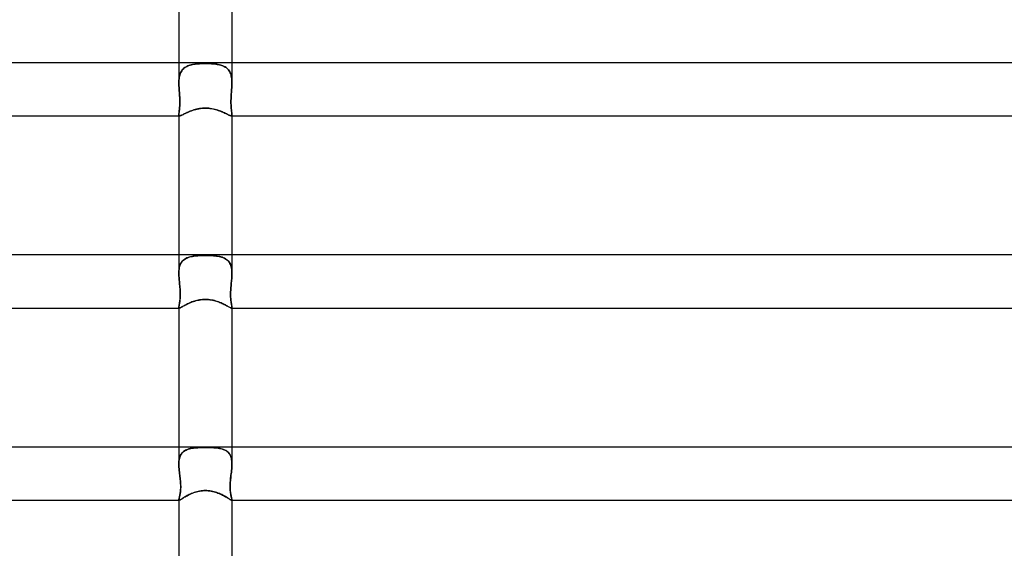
# Model space of a CAD drawing. Header units: millimetres. Extents: x -430 to 430, y -2 to 290.
# Tile 58 of 84: x -14 to 60, y 170 to 210. Entities that reach past the tile are written whole.
import ezdxf

# ---------------------------------------------------------------- set-up
doc = ezdxf.new("R2010")
doc.units = ezdxf.units.MM
doc.layers.add('HIDDEN', color=7, linetype='Continuous')
doc.layers.add('THICK', color=7, linetype='Continuous')

msp = doc.modelspace()

# ---------------------------------------------------------------- linework, layer by layer
at = {"layer": 'HIDDEN'}
for p, q in [((-2, 207), (-2, 205.474)), ((-1.833, 206.321), (-1.788, 206.394)), ((-1.789, 206.394), (-1.833, 206.321)), ((-1.739, 206.462), (-1.789, 206.394)), ((-1.788, 206.394), (-1.738, 206.462)), ((-1.683, 206.524), (-1.739, 206.462)), ((-1.738, 206.462), (-1.683, 206.525)), ((-1.683, 206.525), (-1.622, 206.582)), ((-1.623, 206.581), (-1.683, 206.524)), ((-1.558, 206.632), (-1.623, 206.581)), ((-1.622, 206.582), (-1.555, 206.634)), ((-1.487, 206.678), (-1.558, 206.632)), ((-1.555, 206.634), (-1.483, 206.681)), ((-1.412, 206.72), (-1.487, 206.678)), ((-1.483, 206.681), (-1.407, 206.723)), ((-1.333, 206.757), (-1.412, 206.72)), ((-1.407, 206.723), (-1.326, 206.76)), ((-1.25, 206.789), (-1.333, 206.757)), ((-1.326, 206.76), (-1.241, 206.792)), ((-1.163, 206.817), (-1.25, 206.789)), ((-1.241, 206.792), (-1.152, 206.821)), ((-1.072, 206.842), (-1.163, 206.817)), ((-1.152, 206.821), (-1.059, 206.845)), ((-0.979, 206.863), (-1.072, 206.842)), ((-1.059, 206.845), (-0.963, 206.866)), ((-0.883, 206.881), (-0.979, 206.863)), ((-0.963, 206.866), (-0.865, 206.884)), ((-0.784, 206.896), (-0.883, 206.881)), ((-0.865, 206.884), (-0.763, 206.899)), ((-0.682, 206.909), (-0.784, 206.896)), ((-0.763, 206.899), (-0.659, 206.911)), ((-0.576, 206.919), (-0.682, 206.909)), ((-0.659, 206.911), (-0.552, 206.921)), ((-0.467, 206.927), (-0.576, 206.919)), ((-0.552, 206.921), (-0.444, 206.929)), ((-0.355, 206.934), (-0.467, 206.927)), ((-0.444, 206.929), (-0.334, 206.935)), ((-0.239, 206.938), (-0.355, 206.934)), ((-0.334, 206.935), (-0.224, 206.939)), ((-0.121, 206.941), (-0.239, 206.938)), ((-0.224, 206.939), (-0.112, 206.941)), ((0, 206.942), (-0.121, 206.941)), ((-0.112, 206.941), (0, 206.942)), ((0.112, 206.941), (0, 206.942)), ((0, 206.942), (0.121, 206.941)), ((0.224, 206.939), (0.112, 206.941)), ((0.121, 206.941), (0.239, 206.938)), ((0.334, 206.935), (0.224, 206.939)), ((0.239, 206.938), (0.355, 206.934)), ((0.444, 206.929), (0.334, 206.935)), ((0.355, 206.934), (0.467, 206.927)), ((0.552, 206.921), (0.444, 206.929)), ((0.467, 206.927), (0.576, 206.919)), ((0.659, 206.911), (0.552, 206.921)), ((0.576, 206.919), (0.682, 206.909)), ((0.763, 206.899), (0.659, 206.911)), ((0.682, 206.909), (0.784, 206.896)), ((0.865, 206.884), (0.763, 206.899)), ((0.784, 206.896), (0.883, 206.881)), ((0.963, 206.866), (0.865, 206.884)), ((0.883, 206.881), (0.979, 206.863)), ((1.059, 206.845), (0.963, 206.866)), ((0.979, 206.863), (1.072, 206.842)), ((1.152, 206.821), (1.059, 206.845)), ((1.072, 206.842), (1.163, 206.817)), ((1.241, 206.792), (1.152, 206.821)), ((1.163, 206.817), (1.25, 206.789)), ((1.326, 206.76), (1.241, 206.792)), ((1.25, 206.789), (1.333, 206.757)), ((1.407, 206.723), (1.326, 206.76)), ((1.333, 206.757), (1.412, 206.72)), ((1.483, 206.681), (1.407, 206.723)), ((1.412, 206.72), (1.487, 206.678)), ((1.555, 206.634), (1.483, 206.681)), ((1.487, 206.678), (1.558, 206.632)), ((1.622, 206.582), (1.555, 206.634)), ((1.558, 206.632), (1.623, 206.581)), ((1.683, 206.525), (1.622, 206.582)), ((1.623, 206.581), (1.683, 206.524)), ((1.738, 206.462), (1.683, 206.525)), ((1.683, 206.524), (1.739, 206.462)), ((1.788, 206.394), (1.738, 206.462)), ((1.739, 206.462), (1.789, 206.394)), ((1.833, 206.321), (1.788, 206.394)), ((1.789, 206.394), (1.833, 206.321)), ((2, 207), (2, 205.474)), ((-1.994, 205.684), (-1.999, 205.579)), ((-1.999, 205.579), (-1.994, 205.683)), ((-1.985, 205.786), (-1.994, 205.684)), ((-1.994, 205.683), (-1.985, 205.784)), ((-1.972, 205.885), (-1.985, 205.786)), ((-1.985, 205.784), (-1.973, 205.883)), ((-1.973, 205.883), (-1.955, 205.979)), ((-1.955, 205.98), (-1.972, 205.885)), ((-1.933, 206.072), (-1.955, 205.98)), ((-1.955, 205.979), (-1.933, 206.071)), ((-1.905, 206.16), (-1.933, 206.072)), ((-1.933, 206.071), (-1.905, 206.159)), ((-1.905, 206.159), (-1.872, 206.243)), ((-1.872, 206.243), (-1.905, 206.16)), ((-1.872, 206.243), (-1.833, 206.321)), ((-1.833, 206.321), (-1.872, 206.243)), ((1.872, 206.243), (1.833, 206.321)), ((1.833, 206.321), (1.872, 206.243)), ((1.905, 206.159), (1.872, 206.243)), ((1.872, 206.243), (1.905, 206.16)), ((1.905, 206.16), (1.933, 206.072)), ((1.933, 206.071), (1.905, 206.159)), ((1.933, 206.072), (1.955, 205.98)), ((1.955, 205.979), (1.933, 206.071)), ((1.955, 205.98), (1.972, 205.885)), ((1.973, 205.883), (1.955, 205.979)), ((1.972, 205.885), (1.985, 205.786)), ((1.985, 205.784), (1.973, 205.883)), ((1.985, 205.786), (1.994, 205.684)), ((1.994, 205.683), (1.985, 205.784)), ((1.994, 205.684), (1.999, 205.579)), ((1.999, 205.579), (1.994, 205.683)), ((-2, 205.473), (-1.999, 205.579)), ((-1.999, 205.579), (-2, 205.473)), ((-1.999, 205.396), (-2, 205.473)), ((-2, 205.473), (-1.999, 205.396)), ((-1.997, 205.318), (-1.999, 205.396)), ((-1.999, 205.396), (-1.997, 205.317)), ((-1.994, 205.24), (-1.997, 205.318)), ((-1.997, 205.317), (-1.994, 205.239)), ((-1.99, 205.16), (-1.994, 205.24)), ((-1.994, 205.239), (-1.99, 205.159)), ((-1.986, 205.08), (-1.99, 205.16)), ((-1.99, 205.159), (-1.986, 205.08)), ((-1.98, 205), (-1.986, 205.08)), ((-1.986, 205.08), (-1.98, 205)), ((-1.971, 204.877), (-1.98, 205)), ((-1.98, 205), (-1.972, 204.883)), ((-1.972, 204.883), (-1.963, 204.764)), ((-1.962, 204.754), (-1.971, 204.877)), ((1.962, 204.754), (1.971, 204.877)), ((1.972, 204.883), (1.963, 204.764)), ((1.971, 204.877), (1.98, 205)), ((1.98, 205), (1.972, 204.883)), ((1.98, 205), (1.986, 205.08)), ((1.986, 205.08), (1.98, 205)), ((1.986, 205.08), (1.99, 205.16)), ((1.99, 205.159), (1.986, 205.08)), ((1.99, 205.16), (1.994, 205.24)), ((1.994, 205.239), (1.99, 205.159)), ((1.994, 205.24), (1.997, 205.318)), ((1.997, 205.317), (1.994, 205.239)), ((1.997, 205.318), (1.999, 205.396)), ((1.999, 205.396), (1.997, 205.317)), ((2, 205.473), (1.999, 205.579)), ((1.999, 205.579), (2, 205.473)), ((1.999, 205.396), (2, 205.473)), ((2, 205.473), (1.999, 205.396)), ((-1.963, 204.764), (-1.954, 204.645)), ((-1.953, 204.631), (-1.962, 204.754)), ((-1.954, 204.645), (-1.946, 204.525)), ((-1.945, 204.508), (-1.953, 204.631)), ((-1.946, 204.525), (-1.939, 204.405)), ((-1.938, 204.388), (-1.945, 204.508)), ((-1.939, 204.405), (-1.933, 204.285)), ((-1.932, 204.27), (-1.938, 204.388)), ((-1.933, 204.285), (-1.929, 204.166)), ((-1.929, 204.155), (-1.932, 204.27)), ((-1.929, 204.166), (-1.927, 204.05)), ((-1.927, 204.043), (-1.929, 204.155)), ((1.929, 204.166), (1.927, 204.05)), ((1.927, 204.043), (1.929, 204.155)), ((1.933, 204.285), (1.929, 204.166)), ((1.929, 204.155), (1.932, 204.27)), ((1.932, 204.27), (1.938, 204.388)), ((1.939, 204.405), (1.933, 204.285)), ((1.938, 204.388), (1.945, 204.508)), ((1.946, 204.525), (1.939, 204.405)), ((1.945, 204.508), (1.953, 204.631)), ((1.954, 204.645), (1.946, 204.525)), ((1.953, 204.631), (1.962, 204.754)), ((1.963, 204.764), (1.954, 204.645)), ((-1.974, 203.341), (-1.966, 203.407)), ((-1.96, 203.455), (-1.97, 203.377)), ((-1.966, 203.407), (-1.957, 203.48)), ((-1.951, 203.54), (-1.96, 203.455)), ((-1.957, 203.48), (-1.949, 203.558)), ((-1.943, 203.632), (-1.951, 203.54)), ((-1.949, 203.558), (-1.942, 203.643)), ((-1.936, 203.729), (-1.943, 203.632)), ((-1.942, 203.643), (-1.935, 203.734)), ((-1.931, 203.831), (-1.936, 203.729)), ((-1.935, 203.734), (-1.931, 203.831)), ((-1.928, 203.939), (-1.931, 203.831)), ((-1.931, 203.831), (-1.928, 203.935)), ((-1.927, 204.05), (-1.928, 203.939)), ((-1.928, 203.935), (-1.927, 204.043)), ((-1.053, 203.379), (-0.947, 203.416)), ((-0.947, 203.416), (-0.837, 203.45)), ((-0.837, 203.45), (-0.724, 203.481)), ((-0.724, 203.481), (-0.608, 203.509)), ((-0.608, 203.509), (-0.489, 203.532)), ((-0.489, 203.532), (-0.368, 203.551)), ((-0.368, 203.551), (-0.247, 203.564)), ((-0.247, 203.564), (-0.124, 203.572)), ((-0.124, 203.572), (0, 203.575)), ((0, 203.575), (0.116, 203.573)), ((0.116, 203.573), (0.231, 203.566)), ((0.231, 203.566), (0.345, 203.554)), ((0.345, 203.554), (0.455, 203.538)), ((0.455, 203.538), (0.563, 203.518)), ((0.563, 203.518), (0.668, 203.495)), ((0.668, 203.495), (0.77, 203.469)), ((0.77, 203.469), (0.868, 203.441)), ((0.868, 203.441), (0.962, 203.411)), ((0.962, 203.411), (1.053, 203.379)), ((1.927, 204.05), (1.928, 203.939)), ((1.928, 203.935), (1.927, 204.043)), ((1.928, 203.939), (1.931, 203.831)), ((1.931, 203.831), (1.928, 203.935)), ((1.935, 203.734), (1.931, 203.831)), ((1.931, 203.831), (1.936, 203.729)), ((1.942, 203.643), (1.935, 203.734)), ((1.936, 203.729), (1.943, 203.632)), ((1.949, 203.558), (1.942, 203.643)), ((1.943, 203.632), (1.951, 203.54)), ((1.957, 203.48), (1.949, 203.558)), ((1.951, 203.54), (1.96, 203.455)), ((1.966, 203.407), (1.957, 203.48)), ((1.96, 203.455), (1.97, 203.377)), ((1.974, 203.341), (1.966, 203.407)), ((-1.998, 203.138), (-2, 203.096)), ((-2, 203.096), (-1.999, 203.134)), ((-1.999, 203.067), (-2, 203.096)), ((-2, 203.096), (-1.999, 203.067)), ((-2, 203.096), (-2, 203)), ((-1.999, 203.134), (-1.995, 203.177)), ((-1.994, 203.043), (-1.999, 203.067)), ((-1.999, 203.067), (-1.994, 203.043)), ((-1.994, 203.187), (-1.998, 203.138)), ((-1.995, 203.177), (-1.989, 203.226)), ((-1.987, 203.243), (-1.994, 203.187)), ((-1.987, 203.024), (-1.994, 203.043)), ((-1.994, 203.043), (-1.987, 203.024)), ((-1.989, 203.226), (-1.982, 203.281)), ((-1.979, 203.307), (-1.987, 203.243)), ((-1.976, 203.011), (-1.987, 203.024)), ((-1.987, 203.024), (-1.975, 203.011)), ((-1.982, 203.281), (-1.974, 203.341)), ((-1.97, 203.377), (-1.979, 203.307)), ((-1.96, 203.003), (-1.976, 203.011)), ((-1.975, 203.011), (-1.96, 203.003)), ((-1.94, 203), (-1.96, 203.003)), ((-1.96, 203.003), (-1.94, 203)), ((-1.94, 203), (-1.911, 203.003)), ((-1.911, 203.003), (-1.875, 203.013)), ((-1.875, 203.013), (-1.832, 203.029)), ((-1.832, 203.029), (-1.783, 203.051)), ((-1.783, 203.051), (-1.726, 203.078)), ((-1.726, 203.078), (-1.663, 203.109)), ((-1.663, 203.109), (-1.593, 203.143)), ((-1.593, 203.143), (-1.517, 203.181)), ((-1.517, 203.181), (-1.434, 203.22)), ((-1.434, 203.22), (-1.347, 203.26)), ((-1.347, 203.26), (-1.254, 203.3)), ((-1.254, 203.3), (-1.156, 203.34)), ((-1.156, 203.34), (-1.053, 203.379)), ((1.053, 203.379), (1.142, 203.346)), ((1.142, 203.346), (1.227, 203.311)), ((1.227, 203.311), (1.308, 203.277)), ((1.308, 203.277), (1.386, 203.242)), ((1.386, 203.242), (1.461, 203.207)), ((1.461, 203.207), (1.531, 203.174)), ((1.531, 203.174), (1.596, 203.142)), ((1.596, 203.142), (1.657, 203.112)), ((1.657, 203.112), (1.713, 203.084)), ((1.713, 203.084), (1.764, 203.06)), ((1.764, 203.06), (1.809, 203.039)), ((1.809, 203.039), (1.85, 203.022)), ((1.85, 203.022), (1.886, 203.01)), ((1.886, 203.01), (1.915, 203.002)), ((1.915, 203.002), (1.94, 203)), ((1.94, 203), (1.96, 203.003)), ((1.96, 203.003), (1.94, 203)), ((1.96, 203.003), (1.976, 203.011)), ((1.975, 203.011), (1.96, 203.003)), ((1.97, 203.377), (1.979, 203.307)), ((1.982, 203.281), (1.974, 203.341)), ((1.987, 203.024), (1.975, 203.011)), ((1.976, 203.011), (1.987, 203.024)), ((1.979, 203.307), (1.987, 203.243)), ((1.989, 203.226), (1.982, 203.281)), ((1.987, 203.243), (1.994, 203.187)), ((1.987, 203.024), (1.994, 203.043)), ((1.994, 203.043), (1.987, 203.024)), ((1.995, 203.177), (1.989, 203.226)), ((1.994, 203.187), (1.998, 203.138)), ((1.994, 203.043), (1.999, 203.067)), ((1.999, 203.067), (1.994, 203.043)), ((1.999, 203.134), (1.995, 203.177)), ((1.998, 203.138), (2, 203.096)), ((2, 203.096), (1.999, 203.134)), ((1.999, 203.067), (2, 203.096)), ((2, 203.096), (1.999, 203.067)), ((2, 203.096), (2, 203)), ((-2, 192.5), (-2, 191.107)), ((-1.506, 192.219), (-1.429, 192.259)), ((-1.395, 192.275), (-1.475, 192.236)), ((-1.429, 192.259), (-1.348, 192.295)), ((-1.309, 192.31), (-1.395, 192.275)), ((-1.348, 192.295), (-1.262, 192.327)), ((-1.22, 192.34), (-1.309, 192.31)), ((-1.262, 192.327), (-1.172, 192.354)), ((-1.127, 192.365), (-1.22, 192.34)), ((-1.172, 192.354), (-1.079, 192.377)), ((-1.03, 192.387), (-1.127, 192.365)), ((-1.079, 192.377), (-0.982, 192.396)), ((-0.93, 192.405), (-1.03, 192.387)), ((-0.982, 192.396), (-0.881, 192.413)), ((-0.826, 192.42), (-0.93, 192.405)), ((-0.881, 192.413), (-0.778, 192.426)), ((-0.72, 192.432), (-0.826, 192.42)), ((-0.778, 192.426), (-0.672, 192.437)), ((-0.609, 192.442), (-0.72, 192.432)), ((-0.672, 192.437), (-0.564, 192.446)), ((-0.495, 192.45), (-0.609, 192.442)), ((-0.564, 192.446), (-0.453, 192.452)), ((-0.377, 192.456), (-0.495, 192.45)), ((-0.453, 192.452), (-0.341, 192.457)), ((-0.254, 192.46), (-0.377, 192.456)), ((-0.341, 192.457), (-0.228, 192.461)), ((-0.129, 192.463), (-0.254, 192.46)), ((-0.228, 192.461), (-0.114, 192.463)), ((0, 192.464), (-0.129, 192.463)), ((-0.114, 192.463), (0, 192.464)), ((0.114, 192.463), (0, 192.464)), ((0, 192.464), (0.129, 192.463)), ((0.228, 192.461), (0.114, 192.463)), ((0.129, 192.463), (0.254, 192.46)), ((0.341, 192.457), (0.228, 192.461)), ((0.254, 192.46), (0.377, 192.456)), ((0.453, 192.452), (0.341, 192.457)), ((0.377, 192.456), (0.495, 192.45)), ((0.564, 192.446), (0.453, 192.452)), ((0.495, 192.45), (0.609, 192.442)), ((0.672, 192.437), (0.564, 192.446)), ((0.609, 192.442), (0.72, 192.432)), ((0.778, 192.426), (0.672, 192.437)), ((0.72, 192.432), (0.826, 192.42)), ((0.881, 192.413), (0.778, 192.426)), ((0.826, 192.42), (0.93, 192.405)), ((0.982, 192.396), (0.881, 192.413)), ((0.93, 192.405), (1.03, 192.387)), ((1.079, 192.377), (0.982, 192.396)), ((1.03, 192.387), (1.127, 192.365)), ((1.172, 192.354), (1.079, 192.377)), ((1.127, 192.365), (1.22, 192.34)), ((1.262, 192.327), (1.172, 192.354)), ((1.22, 192.34), (1.309, 192.31)), ((1.348, 192.295), (1.262, 192.327)), ((1.309, 192.31), (1.395, 192.275)), ((1.429, 192.259), (1.348, 192.295)), ((1.395, 192.275), (1.475, 192.236)), ((1.506, 192.219), (1.429, 192.259)), ((2, 192.5), (2, 191.107)), ((-1.983, 191.417), (-1.968, 191.514)), ((-1.965, 191.527), (-1.981, 191.427)), ((-1.968, 191.514), (-1.948, 191.607)), ((-1.944, 191.623), (-1.965, 191.527)), ((-1.948, 191.607), (-1.922, 191.696)), ((-1.916, 191.715), (-1.944, 191.623)), ((-1.922, 191.696), (-1.891, 191.781)), ((-1.882, 191.8), (-1.916, 191.715)), ((-1.891, 191.781), (-1.853, 191.86)), ((-1.842, 191.88), (-1.882, 191.8)), ((-1.853, 191.86), (-1.81, 191.933)), ((-1.796, 191.954), (-1.842, 191.88)), ((-1.81, 191.933), (-1.761, 192.001)), ((-1.743, 192.023), (-1.796, 191.954)), ((-1.761, 192.001), (-1.705, 192.064)), ((-1.684, 192.085), (-1.743, 192.023)), ((-1.705, 192.064), (-1.644, 192.121)), ((-1.62, 192.141), (-1.684, 192.085)), ((-1.644, 192.121), (-1.578, 192.173)), ((-1.55, 192.191), (-1.62, 192.141)), ((-1.578, 192.173), (-1.506, 192.219)), ((-1.475, 192.236), (-1.55, 192.191)), ((1.475, 192.236), (1.55, 192.191)), ((1.578, 192.173), (1.506, 192.219)), ((1.55, 192.191), (1.62, 192.141)), ((1.644, 192.121), (1.578, 192.173)), ((1.62, 192.141), (1.684, 192.085)), ((1.705, 192.064), (1.644, 192.121)), ((1.684, 192.085), (1.743, 192.023)), ((1.761, 192.001), (1.705, 192.064)), ((1.743, 192.023), (1.796, 191.954)), ((1.81, 191.933), (1.761, 192.001)), ((1.796, 191.954), (1.842, 191.88)), ((1.853, 191.86), (1.81, 191.933)), ((1.842, 191.88), (1.882, 191.8)), ((1.891, 191.781), (1.853, 191.86)), ((1.882, 191.8), (1.916, 191.715)), ((1.922, 191.696), (1.891, 191.781)), ((1.916, 191.715), (1.944, 191.623)), ((1.948, 191.607), (1.922, 191.696)), ((1.944, 191.623), (1.965, 191.527)), ((1.968, 191.514), (1.948, 191.607)), ((1.965, 191.527), (1.981, 191.427)), ((1.983, 191.417), (1.968, 191.514)), ((-1.998, 191.216), (-2, 191.107)), ((-2, 191.107), (-1.998, 191.212)), ((-1.999, 191.008), (-2, 191.107)), ((-2, 191.107), (-1.999, 191.008)), ((-1.995, 190.909), (-1.999, 191.008)), ((-1.999, 191.008), (-1.995, 190.908)), ((-1.992, 191.324), (-1.998, 191.216)), ((-1.998, 191.212), (-1.993, 191.316)), ((-1.989, 190.808), (-1.995, 190.909)), ((-1.995, 190.908), (-1.989, 190.807)), ((-1.993, 191.316), (-1.983, 191.417)), ((-1.981, 191.427), (-1.992, 191.324)), ((-1.982, 190.706), (-1.989, 190.808)), ((-1.989, 190.807), (-1.982, 190.706)), ((1.981, 191.427), (1.992, 191.324)), ((1.982, 190.706), (1.989, 190.808)), ((1.989, 190.807), (1.982, 190.706)), ((1.993, 191.316), (1.983, 191.417)), ((1.989, 190.808), (1.995, 190.909)), ((1.995, 190.908), (1.989, 190.807)), ((1.992, 191.324), (1.998, 191.216)), ((1.998, 191.212), (1.993, 191.316)), ((1.995, 190.909), (1.999, 191.008)), ((1.999, 191.008), (1.995, 190.908)), ((1.998, 191.216), (2, 191.107)), ((2, 191.107), (1.998, 191.212)), ((1.999, 191.008), (2, 191.107)), ((2, 191.107), (1.999, 191.008)), ((-1.973, 190.603), (-1.982, 190.706)), ((-1.982, 190.706), (-1.973, 190.603)), ((-1.964, 190.5), (-1.973, 190.603)), ((-1.973, 190.603), (-1.964, 190.5)), ((-1.953, 190.39), (-1.964, 190.5)), ((-1.964, 190.5), (-1.953, 190.39)), ((-1.943, 190.279), (-1.953, 190.39)), ((-1.953, 190.39), (-1.943, 190.278)), ((-1.932, 190.167), (-1.943, 190.279)), ((-1.943, 190.278), (-1.932, 190.167)), ((-1.923, 190.056), (-1.932, 190.167)), ((-1.932, 190.167), (-1.922, 190.055)), ((-1.914, 189.945), (-1.923, 190.056)), ((-1.922, 190.055), (-1.914, 189.942)), ((1.914, 189.946), (1.923, 190.056)), ((1.922, 190.055), (1.914, 189.942)), ((1.932, 190.167), (1.922, 190.055)), ((1.923, 190.056), (1.932, 190.167)), ((1.932, 190.167), (1.943, 190.279)), ((1.943, 190.278), (1.932, 190.167)), ((1.943, 190.279), (1.953, 190.39)), ((1.953, 190.39), (1.943, 190.278)), ((1.953, 190.39), (1.964, 190.5)), ((1.964, 190.5), (1.953, 190.39)), ((1.964, 190.5), (1.973, 190.603)), ((1.973, 190.603), (1.964, 190.5)), ((1.973, 190.603), (1.982, 190.706)), ((1.982, 190.706), (1.973, 190.603)), ((-1.907, 189.836), (-1.914, 189.945)), ((-1.914, 189.942), (-1.907, 189.831)), ((-1.903, 189.31), (-1.909, 189.217)), ((-1.902, 189.729), (-1.907, 189.836)), ((-1.907, 189.831), (-1.901, 189.72)), ((-1.907, 189.24), (-1.902, 189.331)), ((-1.899, 189.407), (-1.903, 189.31)), ((-1.899, 189.625), (-1.902, 189.729)), ((-1.902, 189.331), (-1.899, 189.426)), ((-1.901, 189.72), (-1.898, 189.612)), ((-1.898, 189.524), (-1.899, 189.625)), ((-1.899, 189.426), (-1.898, 189.524)), ((-1.898, 189.508), (-1.899, 189.407)), ((-1.898, 189.612), (-1.898, 189.508)), ((1.901, 189.72), (1.898, 189.612)), ((1.898, 189.524), (1.899, 189.625)), ((1.898, 189.612), (1.898, 189.508)), ((1.899, 189.426), (1.898, 189.524)), ((1.898, 189.508), (1.899, 189.407)), ((1.899, 189.625), (1.902, 189.729)), ((1.902, 189.331), (1.899, 189.426)), ((1.899, 189.407), (1.903, 189.31)), ((1.907, 189.831), (1.901, 189.72)), ((1.902, 189.729), (1.907, 189.836)), ((1.907, 189.24), (1.902, 189.331)), ((1.903, 189.31), (1.909, 189.217)), ((1.907, 189.836), (1.914, 189.946)), ((1.914, 189.942), (1.907, 189.831)), ((-1.998, 188.589), (-2, 188.559)), ((-2, 188.559), (-1.999, 188.587)), ((-1.999, 188.541), (-2, 188.559)), ((-2, 188.559), (-1.999, 188.541)), ((-2, 188.558), (-2, 188.5)), ((-1.999, 188.587), (-1.995, 188.62)), ((-1.996, 188.526), (-1.999, 188.541)), ((-1.999, 188.541), (-1.996, 188.526)), ((-1.994, 188.625), (-1.998, 188.589)), ((-1.995, 188.62), (-1.989, 188.658)), ((-1.987, 188.667), (-1.994, 188.625)), ((-1.989, 188.658), (-1.981, 188.702)), ((-1.979, 188.715), (-1.987, 188.667)), ((-1.981, 188.702), (-1.972, 188.75)), ((-1.969, 188.769), (-1.979, 188.715)), ((-1.972, 188.75), (-1.962, 188.804)), ((-1.958, 188.829), (-1.969, 188.769)), ((-1.962, 188.804), (-1.952, 188.863)), ((-1.947, 188.895), (-1.958, 188.829)), ((-1.952, 188.863), (-1.942, 188.928)), ((-1.936, 188.967), (-1.947, 188.895)), ((-1.942, 188.928), (-1.932, 188.997)), ((-1.926, 189.044), (-1.936, 188.967)), ((-1.932, 188.997), (-1.922, 189.073)), ((-1.916, 189.128), (-1.926, 189.044)), ((-1.922, 189.073), (-1.914, 189.153)), ((-1.909, 189.217), (-1.916, 189.128)), ((-1.914, 189.153), (-1.907, 189.24)), ((-1.883, 188.524), (-1.846, 188.543)), ((-1.846, 188.543), (-1.803, 188.565)), ((-1.803, 188.565), (-1.754, 188.592)), ((-1.754, 188.592), (-1.699, 188.623)), ((-1.699, 188.623), (-1.639, 188.656)), ((-1.639, 188.656), (-1.574, 188.692)), ((-1.574, 188.692), (-1.504, 188.73)), ((-1.504, 188.73), (-1.43, 188.769)), ((-1.43, 188.769), (-1.351, 188.808)), ((-1.351, 188.808), (-1.267, 188.848)), ((-1.267, 188.848), (-1.18, 188.887)), ((-1.18, 188.887), (-1.089, 188.924)), ((-1.089, 188.924), (-0.995, 188.961)), ((-0.995, 188.961), (-0.898, 188.995)), ((-0.898, 188.995), (-0.798, 189.027)), ((-0.798, 189.027), (-0.695, 189.056)), ((-0.695, 189.056), (-0.588, 189.082)), ((-0.588, 189.082), (-0.478, 189.105)), ((-0.478, 189.105), (-0.363, 189.123)), ((-0.363, 189.123), (-0.245, 189.137)), ((-0.245, 189.137), (-0.124, 189.146)), ((-0.124, 189.146), (0, 189.149)), ((0, 189.149), (0.113, 189.146)), ((0.113, 189.146), (0.224, 189.139)), ((0.224, 189.139), (0.333, 189.127)), ((0.333, 189.127), (0.438, 189.112)), ((0.438, 189.112), (0.541, 189.092)), ((0.541, 189.092), (0.64, 189.07)), ((0.64, 189.07), (0.737, 189.045)), ((0.737, 189.045), (0.83, 189.017)), ((0.83, 189.017), (0.922, 188.987)), ((0.922, 188.987), (1.011, 188.955)), ((1.011, 188.955), (1.098, 188.921)), ((1.098, 188.921), (1.181, 188.886)), ((1.181, 188.886), (1.262, 188.85)), ((1.262, 188.85), (1.34, 188.813)), ((1.34, 188.813), (1.414, 188.777)), ((1.414, 188.777), (1.484, 188.741)), ((1.484, 188.741), (1.55, 188.705)), ((1.55, 188.705), (1.612, 188.672)), ((1.612, 188.672), (1.67, 188.639)), ((1.67, 188.639), (1.723, 188.609)), ((1.723, 188.609), (1.772, 188.582)), ((1.772, 188.582), (1.816, 188.558)), ((1.816, 188.558), (1.855, 188.538)), ((1.914, 189.154), (1.907, 189.24)), ((1.909, 189.217), (1.916, 189.128)), ((1.922, 189.073), (1.914, 189.154)), ((1.916, 189.128), (1.926, 189.044)), ((1.932, 188.998), (1.922, 189.073)), ((1.926, 189.044), (1.936, 188.967)), ((1.942, 188.928), (1.932, 188.998)), ((1.936, 188.967), (1.947, 188.895)), ((1.952, 188.863), (1.942, 188.928)), ((1.947, 188.895), (1.958, 188.829)), ((1.962, 188.804), (1.952, 188.863)), ((1.958, 188.829), (1.969, 188.769)), ((1.972, 188.751), (1.962, 188.804)), ((1.969, 188.769), (1.979, 188.715)), ((1.981, 188.702), (1.972, 188.751)), ((1.979, 188.715), (1.987, 188.667)), ((1.989, 188.658), (1.981, 188.702)), ((1.987, 188.667), (1.994, 188.625)), ((1.995, 188.62), (1.989, 188.658)), ((1.994, 188.625), (1.998, 188.589)), ((1.999, 188.587), (1.995, 188.62)), ((1.996, 188.526), (1.999, 188.541)), ((1.999, 188.541), (1.996, 188.526)), ((1.998, 188.589), (2, 188.559)), ((2, 188.559), (1.999, 188.587)), ((1.999, 188.541), (2, 188.559)), ((2, 188.559), (1.999, 188.541)), ((2, 188.558), (2, 188.5)), ((-1.991, 188.515), (-1.996, 188.526)), ((-1.996, 188.526), (-1.991, 188.515)), ((-1.984, 188.507), (-1.991, 188.515)), ((-1.991, 188.515), (-1.984, 188.507)), ((-1.974, 188.502), (-1.984, 188.507)), ((-1.984, 188.507), (-1.975, 188.502)), ((-1.975, 188.502), (-1.962, 188.5)), ((-1.962, 188.5), (-1.974, 188.502)), ((-1.962, 188.5), (-1.941, 188.503)), ((-1.941, 188.503), (-1.915, 188.511)), ((-1.915, 188.511), (-1.883, 188.524)), ((1.855, 188.538), (1.889, 188.522)), ((1.889, 188.522), (1.918, 188.51)), ((1.918, 188.51), (1.942, 188.502)), ((1.942, 188.502), (1.962, 188.5)), ((1.962, 188.5), (1.974, 188.502)), ((1.975, 188.502), (1.962, 188.5)), ((1.974, 188.502), (1.984, 188.507)), ((1.984, 188.507), (1.975, 188.502)), ((1.984, 188.507), (1.991, 188.515)), ((1.991, 188.515), (1.984, 188.507)), ((1.991, 188.515), (1.996, 188.526)), ((1.996, 188.526), (1.991, 188.515)), ((-2, 178), (-2, 176.729)), ((-1.866, 177.409), (-1.904, 177.328)), ((-1.876, 177.39), (-1.834, 177.465)), ((-1.821, 177.485), (-1.866, 177.409)), ((-1.834, 177.465), (-1.786, 177.534)), ((-1.77, 177.554), (-1.821, 177.485)), ((-1.786, 177.534), (-1.732, 177.597)), ((-1.712, 177.617), (-1.77, 177.554)), ((-1.732, 177.597), (-1.672, 177.654)), ((-1.648, 177.674), (-1.712, 177.617)), ((-1.672, 177.654), (-1.606, 177.705)), ((-1.579, 177.724), (-1.648, 177.674)), ((-1.606, 177.705), (-1.534, 177.751)), ((-1.503, 177.768), (-1.579, 177.724)), ((-1.534, 177.751), (-1.457, 177.791)), ((-1.423, 177.807), (-1.503, 177.768)), ((-1.457, 177.791), (-1.375, 177.826)), ((-1.337, 177.84), (-1.423, 177.807)), ((-1.375, 177.826), (-1.289, 177.856)), ((-1.246, 177.869), (-1.337, 177.84)), ((-1.289, 177.856), (-1.197, 177.882)), ((-1.152, 177.893), (-1.246, 177.869)), ((-1.197, 177.882), (-1.102, 177.904)), ((-1.054, 177.914), (-1.152, 177.893)), ((-1.102, 177.904), (-1.004, 177.922)), ((-0.952, 177.93), (-1.054, 177.914)), ((-1.004, 177.922), (-0.902, 177.937)), ((-0.846, 177.944), (-0.952, 177.93)), ((-0.902, 177.937), (-0.796, 177.949)), ((-0.738, 177.955), (-0.846, 177.944)), ((-0.796, 177.949), (-0.688, 177.959)), ((-0.626, 177.963), (-0.738, 177.955)), ((-0.688, 177.959), (-0.577, 177.966)), ((-0.509, 177.97), (-0.626, 177.963)), ((-0.577, 177.966), (-0.465, 177.972)), ((-0.388, 177.975), (-0.509, 177.97)), ((-0.465, 177.972), (-0.35, 177.976)), ((-0.262, 177.978), (-0.388, 177.975)), ((-0.35, 177.976), (-0.235, 177.979)), ((-0.133, 177.98), (-0.262, 177.978)), ((-0.235, 177.979), (-0.118, 177.98)), ((0, 177.981), (-0.133, 177.98)), ((-0.118, 177.98), (0, 177.981)), ((0.118, 177.98), (0, 177.981)), ((0, 177.981), (0.133, 177.98)), ((0.235, 177.979), (0.118, 177.98)), ((0.133, 177.98), (0.262, 177.978)), ((0.35, 177.976), (0.235, 177.979)), ((0.262, 177.978), (0.388, 177.975)), ((0.465, 177.972), (0.35, 177.976)), ((0.388, 177.975), (0.509, 177.97)), ((0.577, 177.966), (0.465, 177.972)), ((0.509, 177.97), (0.626, 177.963)), ((0.688, 177.959), (0.577, 177.966)), ((0.626, 177.963), (0.738, 177.955)), ((0.796, 177.949), (0.688, 177.959)), ((0.738, 177.955), (0.846, 177.944)), ((0.902, 177.937), (0.796, 177.949)), ((0.846, 177.944), (0.952, 177.93)), ((1.004, 177.922), (0.902, 177.937)), ((0.952, 177.93), (1.054, 177.914)), ((1.102, 177.904), (1.004, 177.922)), ((1.054, 177.914), (1.152, 177.893)), ((1.197, 177.882), (1.102, 177.904)), ((1.152, 177.893), (1.246, 177.869)), ((1.289, 177.856), (1.197, 177.882)), ((1.246, 177.869), (1.337, 177.84)), ((1.375, 177.826), (1.289, 177.856)), ((1.337, 177.84), (1.423, 177.807)), ((1.457, 177.791), (1.375, 177.826)), ((1.423, 177.807), (1.503, 177.768)), ((1.534, 177.751), (1.457, 177.791)), ((1.503, 177.768), (1.579, 177.724)), ((1.606, 177.705), (1.534, 177.751)), ((1.579, 177.724), (1.648, 177.674)), ((1.672, 177.654), (1.606, 177.705)), ((1.648, 177.674), (1.712, 177.617)), ((1.732, 177.597), (1.672, 177.654)), ((1.712, 177.617), (1.77, 177.554)), ((1.786, 177.534), (1.732, 177.597)), ((1.77, 177.554), (1.821, 177.485)), ((1.834, 177.465), (1.786, 177.534)), ((1.821, 177.485), (1.866, 177.409)), ((1.876, 177.39), (1.834, 177.465)), ((1.866, 177.409), (1.904, 177.328)), ((2, 178), (2, 176.729)), ((-1.998, 176.838), (-2, 176.728)), ((-2, 176.728), (-1.998, 176.834)), ((-1.998, 176.611), (-2, 176.728)), ((-2, 176.728), (-1.998, 176.612)), ((-1.991, 176.945), (-1.998, 176.838)), ((-1.998, 176.834), (-1.991, 176.937)), ((-1.978, 177.048), (-1.991, 176.945)), ((-1.991, 176.937), (-1.98, 177.037)), ((-1.98, 177.037), (-1.963, 177.132)), ((-1.96, 177.146), (-1.978, 177.048)), ((-1.963, 177.132), (-1.94, 177.223)), ((-1.935, 177.24), (-1.96, 177.146)), ((-1.94, 177.223), (-1.911, 177.309)), ((-1.904, 177.328), (-1.935, 177.24)), ((-1.911, 177.309), (-1.876, 177.39)), ((1.911, 177.309), (1.876, 177.39)), ((1.904, 177.328), (1.935, 177.24)), ((1.94, 177.223), (1.911, 177.309)), ((1.935, 177.24), (1.96, 177.146)), ((1.963, 177.132), (1.94, 177.223)), ((1.96, 177.146), (1.978, 177.048)), ((1.98, 177.037), (1.963, 177.132)), ((1.978, 177.048), (1.991, 176.945)), ((1.991, 176.937), (1.98, 177.037)), ((1.991, 176.945), (1.998, 176.838)), ((1.998, 176.834), (1.991, 176.937)), ((1.998, 176.838), (2, 176.728)), ((2, 176.728), (1.998, 176.834)), ((1.998, 176.611), (2, 176.728)), ((2, 176.728), (1.998, 176.612)), ((-1.998, 176.612), (-1.992, 176.493)), ((-1.992, 176.491), (-1.998, 176.611)), ((-1.992, 176.493), (-1.983, 176.372)), ((-1.982, 176.37), (-1.992, 176.491)), ((-1.983, 176.372), (-1.971, 176.249)), ((-1.971, 176.247), (-1.982, 176.37)), ((-1.971, 176.249), (-1.957, 176.125)), ((-1.957, 176.124), (-1.971, 176.247)), ((-1.957, 176.125), (-1.943, 176)), ((-1.943, 176), (-1.957, 176.124)), ((-1.93, 175.892), (-1.943, 176)), ((-1.943, 176), (-1.93, 175.895)), ((1.93, 175.892), (1.943, 176)), ((1.943, 176), (1.93, 175.895)), ((1.957, 176.125), (1.943, 176)), ((1.943, 176), (1.957, 176.124)), ((1.971, 176.249), (1.957, 176.125)), ((1.957, 176.124), (1.971, 176.247)), ((1.983, 176.372), (1.971, 176.249)), ((1.971, 176.247), (1.982, 176.37)), ((1.982, 176.37), (1.992, 176.491)), ((1.992, 176.493), (1.983, 176.372)), ((1.998, 176.612), (1.992, 176.493)), ((1.992, 176.491), (1.998, 176.611)), ((-1.93, 175.895), (-1.917, 175.789)), ((-1.917, 175.783), (-1.93, 175.892)), ((-1.917, 175.789), (-1.905, 175.682)), ((-1.904, 175.675), (-1.917, 175.783)), ((-1.905, 175.682), (-1.894, 175.576)), ((-1.893, 175.567), (-1.904, 175.675)), ((-1.894, 175.576), (-1.884, 175.47)), ((-1.883, 175.457), (-1.893, 175.567)), ((-1.884, 175.47), (-1.875, 175.364)), ((-1.874, 175.348), (-1.883, 175.457)), ((-1.875, 175.364), (-1.869, 175.26)), ((-1.868, 175.238), (-1.874, 175.348)), ((-1.869, 175.26), (-1.865, 175.159)), ((-1.864, 175.128), (-1.868, 175.238)), ((1.864, 175.128), (1.868, 175.238)), ((1.869, 175.26), (1.865, 175.159)), ((1.868, 175.238), (1.874, 175.348)), ((1.875, 175.364), (1.869, 175.26)), ((1.874, 175.348), (1.883, 175.457)), ((1.884, 175.47), (1.875, 175.364)), ((1.883, 175.457), (1.893, 175.567)), ((1.894, 175.576), (1.884, 175.47)), ((1.893, 175.567), (1.904, 175.675)), ((1.905, 175.682), (1.894, 175.576)), ((1.904, 175.675), (1.917, 175.783)), ((1.917, 175.789), (1.905, 175.682)), ((1.93, 175.895), (1.917, 175.789)), ((1.917, 175.783), (1.93, 175.892)), ((-1.908, 174.467), (-1.92, 174.401)), ((-1.917, 174.419), (-1.905, 174.487)), ((-1.897, 174.538), (-1.908, 174.467)), ((-1.905, 174.487), (-1.893, 174.56)), ((-1.886, 174.614), (-1.897, 174.538)), ((-1.893, 174.56), (-1.883, 174.64)), ((-1.877, 174.696), (-1.886, 174.614)), ((-1.883, 174.64), (-1.875, 174.726)), ((-1.87, 174.782), (-1.877, 174.696)), ((-1.875, 174.726), (-1.868, 174.818)), ((-1.865, 174.871), (-1.87, 174.782)), ((-1.868, 174.818), (-1.864, 174.916)), ((-1.865, 175.159), (-1.863, 175.06)), ((-1.863, 174.964), (-1.865, 174.871)), ((-1.862, 175.02), (-1.864, 175.128)), ((-1.864, 174.916), (-1.862, 175.02)), ((-1.863, 175.06), (-1.863, 174.964)), ((-1.227, 174.424), (-1.142, 174.464)), ((-1.142, 174.464), (-1.054, 174.502)), ((-1.054, 174.502), (-0.963, 174.539)), ((-0.963, 174.539), (-0.869, 174.574)), ((-0.869, 174.574), (-0.771, 174.606)), ((-0.771, 174.606), (-0.67, 174.635)), ((-0.67, 174.635), (-0.565, 174.662)), ((-0.565, 174.662), (-0.456, 174.684)), ((-0.456, 174.684), (-0.345, 174.702)), ((-0.345, 174.702), (-0.231, 174.716)), ((-0.231, 174.716), (-0.115, 174.724)), ((-0.115, 174.724), (0, 174.727)), ((0, 174.727), (0.11, 174.724)), ((0.11, 174.724), (0.22, 174.717)), ((0.22, 174.717), (0.329, 174.704)), ((0.329, 174.704), (0.438, 174.688)), ((0.438, 174.688), (0.545, 174.666)), ((0.545, 174.666), (0.65, 174.641)), ((0.65, 174.641), (0.752, 174.612)), ((0.752, 174.612), (0.851, 174.58)), ((0.851, 174.58), (0.947, 174.545)), ((0.947, 174.545), (1.04, 174.508)), ((1.04, 174.508), (1.129, 174.47)), ((1.129, 174.47), (1.215, 174.43)), ((1.862, 175.02), (1.864, 175.128)), ((1.864, 174.916), (1.862, 175.02)), ((1.865, 175.159), (1.863, 175.06)), ((1.863, 175.06), (1.863, 174.964)), ((1.863, 174.964), (1.865, 174.871)), ((1.868, 174.818), (1.864, 174.916)), ((1.865, 174.871), (1.87, 174.782)), ((1.875, 174.726), (1.868, 174.818)), ((1.87, 174.782), (1.877, 174.696)), ((1.883, 174.64), (1.875, 174.726)), ((1.877, 174.696), (1.886, 174.614)), ((1.893, 174.56), (1.883, 174.64)), ((1.886, 174.614), (1.897, 174.538)), ((1.905, 174.487), (1.893, 174.56)), ((1.897, 174.538), (1.908, 174.467)), ((1.917, 174.419), (1.905, 174.487)), ((1.908, 174.467), (1.92, 174.401)), ((-2, 174.032), (-1.998, 174.053)), ((-1.998, 174.053), (-2, 174.032)), ((-1.999, 174.022), (-2, 174.032)), ((-2, 174.032), (-1.999, 174.022)), ((-2, 174.032), (-2, 174)), ((-1.998, 174.014), (-1.999, 174.022)), ((-1.999, 174.022), (-1.998, 174.014)), ((-1.998, 174.053), (-1.994, 174.081)), ((-1.994, 174.079), (-1.998, 174.053)), ((-1.995, 174.008), (-1.998, 174.014)), ((-1.998, 174.014), (-1.995, 174.008)), ((-1.991, 174.004), (-1.995, 174.008)), ((-1.995, 174.008), (-1.991, 174.004)), ((-1.994, 174.081), (-1.987, 174.113)), ((-1.987, 174.11), (-1.994, 174.079)), ((-1.986, 174.001), (-1.991, 174.004)), ((-1.991, 174.004), (-1.986, 174.001)), ((-1.987, 174.113), (-1.977, 174.152)), ((-1.979, 174.147), (-1.987, 174.11)), ((-1.979, 174), (-1.986, 174.001)), ((-1.986, 174.001), (-1.979, 174)), ((-1.969, 174.188), (-1.979, 174.147)), ((-1.979, 174), (-1.963, 174.002)), ((-1.977, 174.152), (-1.967, 174.195)), ((-1.957, 174.234), (-1.969, 174.188)), ((-1.967, 174.195), (-1.955, 174.243)), ((-1.963, 174.002), (-1.943, 174.01)), ((-1.945, 174.285), (-1.957, 174.234)), ((-1.955, 174.243), (-1.942, 174.297)), ((-1.933, 174.341), (-1.945, 174.285)), ((-1.943, 174.01), (-1.918, 174.023)), ((-1.942, 174.297), (-1.93, 174.355)), ((-1.92, 174.401), (-1.933, 174.341)), ((-1.93, 174.355), (-1.917, 174.419)), ((-1.918, 174.023), (-1.887, 174.04)), ((-1.887, 174.04), (-1.852, 174.062)), ((-1.852, 174.062), (-1.81, 174.088)), ((-1.81, 174.088), (-1.764, 174.118)), ((-1.764, 174.118), (-1.713, 174.151)), ((-1.713, 174.151), (-1.657, 174.186)), ((-1.657, 174.186), (-1.596, 174.223)), ((-1.596, 174.223), (-1.531, 174.262)), ((-1.531, 174.262), (-1.461, 174.302)), ((-1.461, 174.302), (-1.387, 174.343)), ((-1.387, 174.343), (-1.309, 174.384)), ((-1.309, 174.384), (-1.227, 174.424)), ((1.215, 174.43), (1.297, 174.39)), ((1.297, 174.39), (1.376, 174.349)), ((1.376, 174.349), (1.45, 174.308)), ((1.45, 174.308), (1.521, 174.268)), ((1.521, 174.268), (1.587, 174.228)), ((1.587, 174.228), (1.65, 174.19)), ((1.65, 174.19), (1.707, 174.154)), ((1.707, 174.154), (1.759, 174.121)), ((1.759, 174.121), (1.806, 174.091)), ((1.806, 174.091), (1.848, 174.065)), ((1.848, 174.065), (1.884, 174.042)), ((1.884, 174.042), (1.916, 174.024)), ((1.916, 174.024), (1.942, 174.011)), ((1.93, 174.355), (1.917, 174.419)), ((1.92, 174.401), (1.933, 174.341)), ((1.942, 174.297), (1.93, 174.355)), ((1.933, 174.341), (1.945, 174.285)), ((1.955, 174.243), (1.942, 174.297)), ((1.942, 174.011), (1.963, 174.003)), ((1.945, 174.285), (1.957, 174.234)), ((1.967, 174.195), (1.955, 174.243)), ((1.957, 174.234), (1.969, 174.188)), ((1.963, 174.003), (1.979, 174)), ((1.977, 174.152), (1.967, 174.195)), ((1.969, 174.188), (1.979, 174.147)), ((1.987, 174.113), (1.977, 174.152)), ((1.979, 174.147), (1.987, 174.11)), ((1.979, 174), (1.986, 174.001)), ((1.986, 174.001), (1.979, 174)), ((1.986, 174.001), (1.991, 174.004)), ((1.991, 174.004), (1.986, 174.001)), ((1.994, 174.081), (1.987, 174.113)), ((1.987, 174.11), (1.994, 174.079)), ((1.991, 174.004), (1.995, 174.008)), ((1.995, 174.008), (1.991, 174.004)), ((1.998, 174.053), (1.994, 174.081)), ((1.994, 174.079), (1.998, 174.053)), ((1.995, 174.008), (1.998, 174.014)), ((1.998, 174.014), (1.995, 174.008)), ((2, 174.032), (1.998, 174.053)), ((1.998, 174.053), (2, 174.032)), ((1.998, 174.014), (1.999, 174.022)), ((1.999, 174.022), (1.998, 174.014)), ((1.999, 174.022), (2, 174.032)), ((2, 174.032), (1.999, 174.022)), ((2, 174.031), (2, 174))]:
    msp.add_line(p, q, dxfattribs=at)
at = {"layer": 'THICK'}
for p, q in [((-2, 217.5), (-2, 207)), ((2, 217.5), (2, 207)), ((0, 207), (-275, 207)), ((275, 207), (0, 207)), ((-0.962, 203.411), (-1.053, 203.379)), ((-0.868, 203.441), (-0.962, 203.411)), ((-0.77, 203.469), (-0.868, 203.441)), ((-0.668, 203.495), (-0.77, 203.469)), ((-0.563, 203.518), (-0.668, 203.495)), ((-0.455, 203.538), (-0.563, 203.518)), ((-0.345, 203.554), (-0.455, 203.538)), ((-0.231, 203.566), (-0.345, 203.554)), ((-0.116, 203.573), (-0.231, 203.566)), ((0, 203.575), (-0.116, 203.573)), ((0.124, 203.572), (0, 203.575)), ((0.247, 203.564), (0.124, 203.572)), ((0.368, 203.551), (0.247, 203.564)), ((0.489, 203.532), (0.368, 203.551)), ((0.608, 203.509), (0.489, 203.532)), ((0.724, 203.481), (0.608, 203.509)), ((0.837, 203.45), (0.724, 203.481)), ((0.947, 203.416), (0.837, 203.45)), ((1.053, 203.379), (0.947, 203.416)), ((-193.078, 203), (-1.939, 203)), ((-2, 203), (-2, 192.5)), ((-1.915, 203.002), (-1.94, 203)), ((-1.886, 203.01), (-1.915, 203.002)), ((-1.85, 203.022), (-1.886, 203.01)), ((-1.809, 203.039), (-1.85, 203.022)), ((-1.764, 203.06), (-1.809, 203.039)), ((-1.713, 203.084), (-1.764, 203.06)), ((-1.657, 203.112), (-1.713, 203.084)), ((-1.596, 203.142), (-1.657, 203.112)), ((-1.531, 203.174), (-1.596, 203.142)), ((-1.461, 203.207), (-1.531, 203.174)), ((-1.386, 203.242), (-1.461, 203.207)), ((-1.308, 203.277), (-1.386, 203.242)), ((-1.227, 203.311), (-1.308, 203.277)), ((-1.142, 203.346), (-1.227, 203.311)), ((-1.053, 203.379), (-1.142, 203.346)), ((1.156, 203.34), (1.053, 203.379)), ((1.254, 203.3), (1.156, 203.34)), ((1.347, 203.26), (1.254, 203.3)), ((1.434, 203.22), (1.347, 203.26)), ((1.517, 203.181), (1.434, 203.22)), ((1.593, 203.143), (1.517, 203.181)), ((1.663, 203.109), (1.593, 203.143)), ((1.726, 203.078), (1.663, 203.109)), ((1.783, 203.051), (1.726, 203.078)), ((1.832, 203.029), (1.783, 203.051)), ((1.875, 203.013), (1.832, 203.029)), ((1.911, 203.003), (1.875, 203.013)), ((1.94, 203), (1.911, 203.003)), ((1.939, 203), (193.078, 203)), ((2, 203), (2, 192.5)), ((0, 192.5), (-283, 192.5)), ((283, 192.5), (0, 192.5)), ((-1.816, 188.558), (-1.855, 188.538)), ((-1.772, 188.582), (-1.816, 188.558)), ((-1.723, 188.609), (-1.772, 188.582)), ((-1.67, 188.639), (-1.723, 188.609)), ((-1.612, 188.672), (-1.67, 188.639)), ((-1.55, 188.705), (-1.612, 188.672)), ((-1.484, 188.741), (-1.55, 188.705)), ((-1.414, 188.777), (-1.484, 188.741)), ((-1.34, 188.813), (-1.414, 188.777)), ((-1.262, 188.85), (-1.34, 188.813)), ((-1.181, 188.886), (-1.262, 188.85)), ((-1.098, 188.921), (-1.181, 188.886)), ((-1.011, 188.955), (-1.098, 188.921)), ((-0.922, 188.987), (-1.011, 188.955)), ((-0.83, 189.017), (-0.922, 188.987)), ((-0.737, 189.045), (-0.83, 189.017)), ((-0.64, 189.07), (-0.737, 189.045)), ((-0.541, 189.092), (-0.64, 189.07)), ((-0.438, 189.112), (-0.541, 189.092)), ((-0.333, 189.127), (-0.438, 189.112)), ((-0.224, 189.139), (-0.333, 189.127)), ((-0.113, 189.146), (-0.224, 189.139)), ((0, 189.149), (-0.113, 189.146)), ((0.124, 189.146), (0, 189.149)), ((0.245, 189.137), (0.124, 189.146)), ((0.363, 189.123), (0.245, 189.137)), ((0.478, 189.105), (0.363, 189.123)), ((0.588, 189.082), (0.478, 189.105)), ((0.695, 189.056), (0.588, 189.082)), ((0.798, 189.027), (0.695, 189.056)), ((0.898, 188.995), (0.798, 189.027)), ((0.995, 188.961), (0.898, 188.995)), ((1.089, 188.924), (0.995, 188.961)), ((1.18, 188.887), (1.089, 188.924)), ((1.267, 188.848), (1.18, 188.887)), ((1.351, 188.808), (1.267, 188.848)), ((1.43, 188.769), (1.351, 188.808)), ((1.504, 188.73), (1.43, 188.769)), ((1.574, 188.692), (1.504, 188.73)), ((1.639, 188.656), (1.574, 188.692)), ((1.699, 188.623), (1.639, 188.656)), ((1.754, 188.592), (1.699, 188.623)), ((1.803, 188.565), (1.754, 188.592)), ((1.846, 188.543), (1.803, 188.565)), ((1.883, 188.524), (1.846, 188.543)), ((-198.719, 188.5), (-1.961, 188.5)), ((-2, 188.5), (-2, 178)), ((-1.942, 188.502), (-1.962, 188.5)), ((-1.918, 188.51), (-1.942, 188.502)), ((-1.889, 188.522), (-1.918, 188.51)), ((-1.855, 188.538), (-1.889, 188.522)), ((1.915, 188.511), (1.883, 188.524)), ((1.941, 188.503), (1.915, 188.511)), ((1.962, 188.5), (1.941, 188.503)), ((1.961, 188.5), (198.719, 188.5)), ((2, 188.5), (2, 178)), ((0, 178), (-291, 178)), ((291, 178), (0, 178)), ((-1.129, 174.47), (-1.215, 174.43)), ((-1.04, 174.508), (-1.129, 174.47)), ((-0.947, 174.545), (-1.04, 174.508)), ((-0.851, 174.58), (-0.947, 174.545)), ((-0.752, 174.612), (-0.851, 174.58)), ((-0.65, 174.641), (-0.752, 174.612)), ((-0.545, 174.666), (-0.65, 174.641)), ((-0.438, 174.688), (-0.545, 174.666)), ((-0.329, 174.704), (-0.438, 174.688)), ((-0.22, 174.717), (-0.329, 174.704)), ((-0.11, 174.724), (-0.22, 174.717)), ((0, 174.727), (-0.11, 174.724)), ((0.115, 174.724), (0, 174.727)), ((0.231, 174.716), (0.115, 174.724)), ((0.345, 174.702), (0.231, 174.716)), ((0.456, 174.684), (0.345, 174.702)), ((0.565, 174.662), (0.456, 174.684)), ((0.67, 174.635), (0.565, 174.662)), ((0.771, 174.606), (0.67, 174.635)), ((0.869, 174.574), (0.771, 174.606)), ((0.963, 174.539), (0.869, 174.574)), ((1.054, 174.502), (0.963, 174.539)), ((1.142, 174.464), (1.054, 174.502)), ((1.227, 174.424), (1.142, 174.464)), ((-204.364, 174), (-1.978, 174)), ((-2, 174), (-2, 163.5)), ((-1.963, 174.003), (-1.979, 174)), ((-1.942, 174.011), (-1.963, 174.003)), ((-1.916, 174.024), (-1.942, 174.011)), ((-1.884, 174.042), (-1.916, 174.024)), ((-1.848, 174.065), (-1.884, 174.042)), ((-1.806, 174.091), (-1.848, 174.065)), ((-1.759, 174.121), (-1.806, 174.091)), ((-1.707, 174.154), (-1.759, 174.121)), ((-1.65, 174.19), (-1.707, 174.154)), ((-1.587, 174.228), (-1.65, 174.19)), ((-1.521, 174.268), (-1.587, 174.228)), ((-1.45, 174.308), (-1.521, 174.268)), ((-1.376, 174.349), (-1.45, 174.308)), ((-1.297, 174.39), (-1.376, 174.349)), ((-1.215, 174.43), (-1.297, 174.39)), ((1.309, 174.384), (1.227, 174.424)), ((1.387, 174.343), (1.309, 174.384)), ((1.461, 174.302), (1.387, 174.343)), ((1.531, 174.262), (1.461, 174.302)), ((1.596, 174.223), (1.531, 174.262)), ((1.657, 174.186), (1.596, 174.223)), ((1.713, 174.151), (1.657, 174.186)), ((1.764, 174.118), (1.713, 174.151)), ((1.81, 174.088), (1.764, 174.118)), ((1.852, 174.062), (1.81, 174.088)), ((1.887, 174.04), (1.852, 174.062)), ((1.918, 174.023), (1.887, 174.04)), ((1.943, 174.01), (1.918, 174.023)), ((1.963, 174.002), (1.943, 174.01)), ((1.979, 174), (1.963, 174.002)), ((1.978, 174), (204.364, 174)), ((2, 174), (2, 163.5))]:
    msp.add_line(p, q, dxfattribs=at)

doc.saveas('drawing.dxf')
